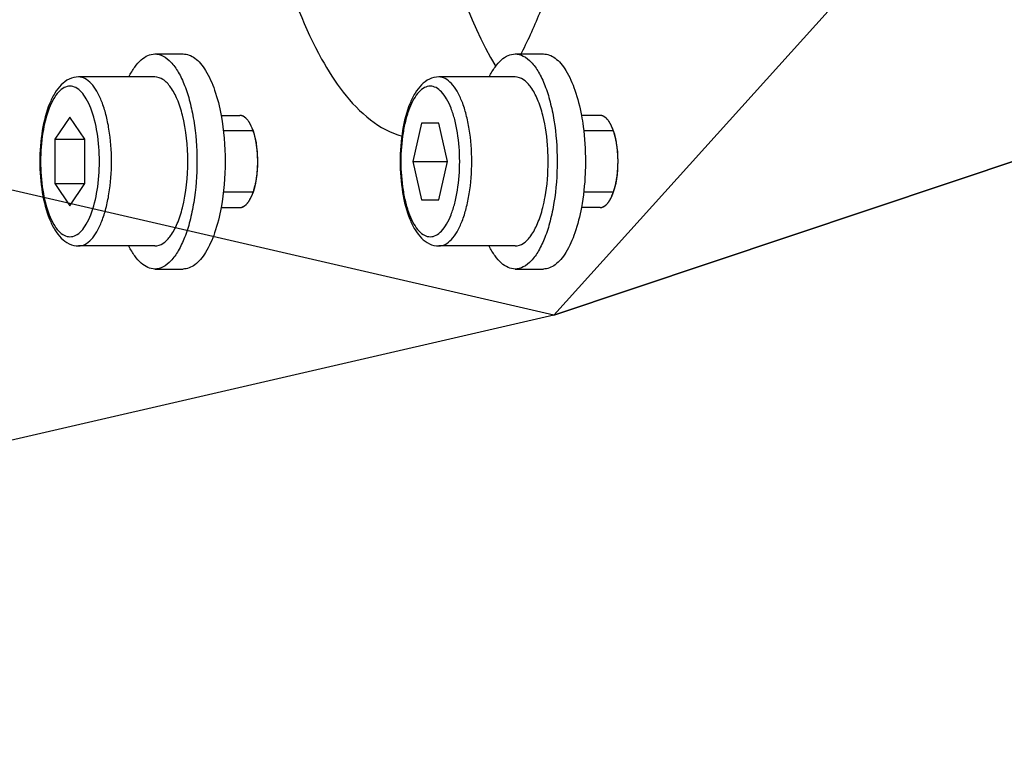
# Model space of a CAD drawing. Header units: millimetres. Extents: x 0 to 9512, y 0 to 6728.
# Tile 50 of 119: x 4856 to 4888, y 1345 to 1369. Entities that reach past the tile are written whole.
import ezdxf

# ---------------------------------------------------------------- set-up
doc = ezdxf.new("R2010")
doc.units = ezdxf.units.MM
doc.header["$LTSCALE"] = 523.16
doc.layers.get('0').update_dxf_attribs({"linetype": 'CONTINUOUS'})
for name, color, linetype in [('304103000034DXF_CONTINUOUS_LINE', 7, 'CONTINUOUS'), ('304105000209DXF_CONTINUOUS_LINE', 7, 'CONTINUOUS'), ('304105000340DXF_CONTINUOUS_LINE', 7, 'CONTINUOUS'), ('501023000072DXF_CONTINUOUS_LINE', 7, 'CONTINUOUS'), ('运动范围_DXF_DIMENSION', 7, 'CONTINUOUS')]:
    doc.layers.add(name, color=color, linetype=linetype)
doc.styles.get("Standard").update_dxf_attribs({"font": 'txt', "width": 0.7})
doc.dimstyles.new('DIMSTYLE_18', dxfattribs={"dimtxt": 80, "dimasz": 48, "dimexe": 1, "dimexo": 0, "dimgap": 5, "dimtad": 0, "dimtih": 1, "dimtoh": 1, "dimdec": 1, "dimdsep": 46, "dimtxsty": 'Standard', "dimblk": '_FILLED', "dimblk1": '_FILLED', "dimblk2": '_FILLED', "dimcen": 0.09, "dimclrt": 5, "dimazin": 2, "dimtp": 0.5, "dimtm": 0.5, "dimtfac": 1, "dimtdec": 65535, "dimtofl": 0, "dimtmove": 0, "dimatfit": 3, "dimldrblk": '_FILLED', "dimfxl": 0, "dimtolj": 1, "dimarcsym": 0})
doc.dimstyles.new('DIMSTYLE_6', dxfattribs={"dimtxt": 80, "dimasz": 48, "dimexe": 1, "dimexo": 0, "dimtad": 1, "dimdec": 1, "dimdsep": 46, "dimtxsty": 'Standard', "dimblk": '_FILLED', "dimblk1": '_FILLED', "dimblk2": '_FILLED', "dimcen": 0.09, "dimclrt": 5, "dimazin": 2, "dimtp": 0.8, "dimtm": 0.8, "dimtfac": 1, "dimtdec": 1, "dimtofl": 0, "dimtmove": 0, "dimatfit": 3, "dimldrblk": '_FILLED', "dimfxl": 0, "dimtolj": 1, "dimarcsym": 0})
doc.dimstyles.new('DIMSTYLE_7', dxfattribs={"dimtxt": 80, "dimasz": 48, "dimexe": 1, "dimexo": 0, "dimtad": 1, "dimdsep": 46, "dimtxsty": 'Standard', "dimblk": '_FILLED', "dimblk1": '_FILLED', "dimblk2": '_FILLED', "dimcen": 0.09, "dimclrt": 5, "dimazin": 2, "dimtp": 2, "dimtm": 2, "dimtfac": 1, "dimtofl": 0, "dimtmove": 0, "dimatfit": 3, "dimldrblk": '_FILLED', "dimfxl": 0, "dimtolj": 1, "dimarcsym": 0})

# ---------------------------------------------------------------- blocks, each defined once
blk = doc.blocks.new('_FILLED')
at = {"color": 0, "linetype": 'ByBlock'}
blk.add_solid([(0, 0), (-1, 0.16667), (-1, -0.16667)], dxfattribs=at)
blk = doc.blocks.new('*D9')
at = {"layer": '运动范围_DXF_DIMENSION', "color": 2, "linetype": 'Continuous', "transparency": 16777216}
for p, q in [((4873.138, 1359.384), (5546.708, 2105.681)), ((5181.992, 1701.586), (4873.138, 1359.384)), ((5181.992, 1701.586), (5181.992, 1701.586))]:
    blk.add_line(p, q, dxfattribs=at)
at = {"layer": '运动范围_DXF_DIMENSION', "color": 2, "linetype": 'Continuous', "transparency": 16777216, "xscale": 48, "yscale": 48, "zscale": 48, "rotation": 227.9308375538}
blk.add_blockref('_FILLED', (5181.992, 1701.586), dxfattribs=at)
blk = doc.blocks.new('*D10')
at = {"layer": '运动范围_DXF_DIMENSION', "color": 2, "linetype": 'Continuous', "transparency": 16777216}
for p, q in [((4873.138, 1359.384), (7149.876, 2121.482)), ((6770.655, 1994.545), (4873.138, 1359.384)), ((6770.655, 1994.545), (6770.655, 1994.545))]:
    blk.add_line(p, q, dxfattribs=at)
at = {"layer": '运动范围_DXF_DIMENSION', "color": 2, "linetype": 'Continuous', "transparency": 16777216, "xscale": 48, "yscale": 48, "zscale": 48, "rotation": 198.507278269}
blk.add_blockref('_FILLED', (6770.655, 1994.545), dxfattribs=at)
blk = doc.blocks.new('*D31')
at = {"layer": '运动范围_DXF_DIMENSION', "color": 2, "linetype": 'Continuous', "transparency": 16777216}
for start, end in [(287.445481, 360), (193, 261.806311)]:
    blk.add_arc((4873.138, 1359.384), 660.059, start, end, dxfattribs=at)
for points in [[(5539.447, 1311.125), (5533.197, 1359.384), (5523.457, 1311.706)], [(4250.211, 1166.638), (4229.996, 1210.903), (4234.762, 1162.475)]]:
    blk.add_solid(points, dxfattribs=at)
blk = doc.blocks.new('*D32')
at = {"layer": '运动范围_DXF_DIMENSION', "color": 2, "linetype": 'Continuous', "transparency": 16777216}
for start, end in [(96.579925, 167), (0, 73.311537)]:
    blk.add_arc((4873.138, 1359.384), 726.699, start, end, dxfattribs=at)
for points in [[(4169.669, 1571.299), (4165.064, 1522.855), (4185.132, 1567.187)], [(5590.256, 1407.094), (5599.836, 1359.384), (5606.247, 1407.622)]]:
    blk.add_solid(points, dxfattribs=at)

msp = doc.modelspace()

# ---------------------------------------------------------------- linework, layer by layer
at = {"color": 2, "linetype": 'Continuous'}
for q in [(2923.423, 1809.511), (2923.423, 909.257)]:
    msp.add_line((4873.138, 1359.384), q, dxfattribs=at)
msp.add_circle((4873.138, 1359.384), 460.97, dxfattribs=at)
at = {"layer": '304103000034DXF_CONTINUOUS_LINE', "color": 7, "linetype": 'Continuous'}
msp.add_arc((4873.138, 1359.384), 225, 72.65327, 219.29549, dxfattribs=at)
at = {"layer": '304105000209DXF_CONTINUOUS_LINE', "color": 7, "linetype": 'Continuous'}
for p, q in [((4860.159, 1367.884), (4861.08, 1367.884)), ((4871.881, 1367.884), (4872.802, 1367.884)), ((4860.159, 1360.884), (4861.08, 1360.884)), ((4871.881, 1360.884), (4872.802, 1360.884))]:
    msp.add_line(p, q, dxfattribs=at)
for points, knots in [([(4859.317, 1367.14), (4859.372, 1367.251), (4859.486, 1367.449), (4859.692, 1367.69), (4859.917, 1367.846), (4860.082, 1367.884), (4860.159, 1367.884)], [0, 0, 0, 0, 0.31501, 0.580805, 0.803639, 1, 1, 1, 1]), ([(4860.159, 1367.884), (4860.251, 1367.884), (4860.453, 1367.828), (4860.712, 1367.609), (4860.944, 1367.277), (4861.146, 1366.839), (4861.311, 1366.311), (4861.48, 1365.487), (4861.559, 1364.384), (4861.48, 1363.28), (4861.311, 1362.457), (4861.146, 1361.928), (4860.944, 1361.491), (4860.712, 1361.159), (4860.453, 1360.94), (4860.251, 1360.884), (4860.159, 1360.884)], [0, 0, 0, 0, 0.034383, 0.074968, 0.125032, 0.185275, 0.254876, 0.332122, 0.5, 0.667878, 0.745124, 0.814725, 0.874968, 0.925032, 0.965617, 1, 1, 1, 1]), ([(4861.08, 1367.884), (4861.145, 1367.884), (4861.283, 1367.858), (4861.475, 1367.747), (4861.656, 1367.571), (4861.896, 1367.233), (4862.139, 1366.665), (4862.264, 1366.163), (4862.315, 1365.885)], [0, 0, 0, 0, 0.078247, 0.164355, 0.263837, 0.379478, 0.660452, 1, 1, 1, 1]), ([(4871.039, 1367.14), (4871.094, 1367.251), (4871.208, 1367.449), (4871.414, 1367.69), (4871.639, 1367.846), (4871.804, 1367.884), (4871.881, 1367.884)], [0, 0, 0, 0, 0.31501, 0.580804, 0.803643, 1, 1, 1, 1]), ([(4871.881, 1367.884), (4871.973, 1367.884), (4872.174, 1367.828), (4872.434, 1367.609), (4872.666, 1367.277), (4872.868, 1366.839), (4873.033, 1366.311), (4873.202, 1365.488), (4873.249, 1364.832), (4873.249, 1364.384)], [0, 0, 0, 0, 0.068765, 0.149936, 0.250064, 0.37055, 0.509752, 0.664245, 1, 1, 1, 1]), ([(4872.802, 1367.884), (4872.867, 1367.884), (4873.005, 1367.858), (4873.197, 1367.747), (4873.378, 1367.571), (4873.617, 1367.233), (4873.861, 1366.665), (4873.986, 1366.163), (4874.037, 1365.885)], [0, 0, 0, 0, 0.078247, 0.164355, 0.263837, 0.379478, 0.660453, 1, 1, 1, 1]), ([(4874.037, 1365.885), (4874.059, 1365.766), (4874.138, 1365.269), (4874.169, 1364.766), (4874.169, 1364.384)], [0, 0, 0, 0, 0.240968, 1, 1, 1, 1]), ([(4873.249, 1364.384), (4873.249, 1363.936), (4873.202, 1363.28), (4873.033, 1362.457), (4872.868, 1361.928), (4872.666, 1361.491), (4872.434, 1361.159), (4872.174, 1360.94), (4871.973, 1360.884), (4871.881, 1360.884)], [0, 0, 0, 0, 0.335755, 0.490248, 0.62945, 0.749936, 0.850064, 0.931235, 1, 1, 1, 1]), ([(4874.169, 1364.384), (4874.169, 1364.255), (4874.159, 1363.752), (4874.105, 1363.25), (4874.037, 1362.882)], [0, 0, 0, 0, 0.256705, 1, 1, 1, 1]), ([(4862.315, 1362.882), (4862.264, 1362.605), (4862.139, 1362.103), (4861.896, 1361.535), (4861.656, 1361.197), (4861.475, 1361.021), (4861.283, 1360.91), (4861.145, 1360.884), (4861.08, 1360.884)], [0, 0, 0, 0, 0.339548, 0.620522, 0.736163, 0.835645, 0.921753, 1, 1, 1, 1]), ([(4874.037, 1362.882), (4873.986, 1362.605), (4873.861, 1362.103), (4873.617, 1361.535), (4873.378, 1361.197), (4873.197, 1361.021), (4873.005, 1360.91), (4872.867, 1360.884), (4872.802, 1360.884)], [0, 0, 0, 0, 0.339547, 0.620522, 0.736163, 0.835645, 0.921753, 1, 1, 1, 1]), ([(4860.159, 1360.884), (4860.082, 1360.884), (4859.917, 1360.922), (4859.692, 1361.077), (4859.486, 1361.319), (4859.372, 1361.517), (4859.317, 1361.627)], [0, 0, 0, 0, 0.196361, 0.419195, 0.68499, 1, 1, 1, 1]), ([(4871.881, 1360.884), (4871.804, 1360.884), (4871.639, 1360.922), (4871.414, 1361.077), (4871.208, 1361.319), (4871.094, 1361.517), (4871.039, 1361.627)], [0, 0, 0, 0, 0.196357, 0.419196, 0.68499, 1, 1, 1, 1])]:
    msp.add_open_spline(points, degree=3, knots=knots, dxfattribs=at)
msp.add_open_spline([(4862.315, 1365.885), (4862.407, 1365.391), (4862.488, 1364.384), (4862.407, 1363.376), (4862.315, 1362.882)], degree=3, dxfattribs=at)
at = {"layer": '304105000340DXF_CONTINUOUS_LINE', "color": 7, "linetype": 'Continuous'}
for centre, radius, start, end in [((4862.135, 1364.992), 1.282, 24.938, 27.1406), ((4873.857, 1364.992), 1.282, 24.938, 27.1406), ((4862.135, 1363.775), 1.282, 332.8594, 335.062), ((4862.019, 1363.83), 1.411, 335.049, 336.3131), ((4873.857, 1363.775), 1.282, 332.8594, 335.062), ((4873.741, 1363.83), 1.411, 335.049, 336.3131)]:
    msp.add_arc(centre, radius, start, end, dxfattribs=at)
for points, knots in [([(4867.178, 1393.029), (4866.506, 1392.512), (4865.321, 1390.84), (4863.636, 1386.289), (4862.912, 1379.384), (4863.636, 1372.479), (4865.321, 1367.927), (4866.506, 1366.255), (4867.178, 1365.738)], [0, 0, 0, 0, 0.087542, 0.20488, 0.5, 0.79512, 0.912458, 1, 1, 1, 1]), ([(4871.249, 1391.296), (4870.317, 1389.731), (4869.106, 1385.734), (4868.533, 1379.384), (4869.106, 1373.034), (4870.317, 1369.037), (4871.249, 1367.472)], [0, 0, 0, 0, 0.222759, 0.5, 0.777241, 1, 1, 1, 1]), ([(4872.051, 1367.849), (4872.288, 1368.289), (4873.244, 1370.4), (4873.753, 1372.689), (4874.01, 1374.483)], [0, 0, 0, 0, 0.216023, 1, 1, 1, 1]), ([(4863.17, 1365.742), (4863.162, 1365.751), (4863.147, 1365.769), (4863.13, 1365.786), (4863.121, 1365.793)], [0, 0, 0, 0, 0.512042, 1, 1, 1, 1]), ([(4863.276, 1365.577), (4863.26, 1365.608), (4863.228, 1365.665), (4863.19, 1365.718), (4863.17, 1365.742)], [0, 0, 0, 0, 0.52605, 1, 1, 1, 1]), ([(4874.892, 1365.742), (4874.884, 1365.751), (4874.868, 1365.769), (4874.852, 1365.786), (4874.843, 1365.793)], [0, 0, 0, 0, 0.512042, 1, 1, 1, 1]), ([(4874.998, 1365.577), (4874.982, 1365.608), (4874.95, 1365.665), (4874.912, 1365.718), (4874.892, 1365.742)], [0, 0, 0, 0, 0.52605, 1, 1, 1, 1]), ([(4863.311, 1363.263), (4863.466, 1363.617), (4863.552, 1364.401), (4863.459, 1365.186), (4863.298, 1365.533)], [0, 0, 0, 0, 0.502716, 1, 1, 1, 1]), ([(4875.032, 1363.263), (4875.188, 1363.617), (4875.274, 1364.401), (4875.181, 1365.186), (4875.02, 1365.533)], [0, 0, 0, 0, 0.502716, 1, 1, 1, 1]), ([(4863.17, 1363.026), (4863.19, 1363.05), (4863.228, 1363.103), (4863.26, 1363.16), (4863.276, 1363.191)], [0, 0, 0, 0, 0.47395, 1, 1, 1, 1]), ([(4874.892, 1363.026), (4874.912, 1363.05), (4874.95, 1363.103), (4874.982, 1363.16), (4874.998, 1363.191)], [0, 0, 0, 0, 0.47395, 1, 1, 1, 1])]:
    msp.add_open_spline(points, degree=3, knots=knots, dxfattribs=at)
at = {"layer": '304105000340DXF_CONTINUOUS_LINE', "color": 2, "linetype": 'Continuous'}
for points, knots in [([(4863.17, 1365.742), (4863.16, 1365.752), (4863.146, 1365.768), (4863.127, 1365.788), (4863.112, 1365.801), (4863.097, 1365.815), (4863.081, 1365.826), (4863.066, 1365.836), (4863.05, 1365.848), (4863.034, 1365.854), (4863.018, 1365.862), (4863.003, 1365.869), (4862.986, 1365.873), (4862.971, 1365.879), (4862.949, 1365.881), (4862.932, 1365.883), (4862.921, 1365.884)], [0, 0, 0, 0, 0.125, 0.1875, 0.25, 0.3125, 0.375, 0.4375, 0.5, 0.5625, 0.625, 0.6875, 0.75, 0.8125, 0.875, 1, 1, 1, 1]), ([(4863.281, 1365.568), (4863.277, 1365.576), (4863.269, 1365.592), (4863.257, 1365.612), (4863.248, 1365.629), (4863.239, 1365.643), (4863.229, 1365.66), (4863.214, 1365.683), (4863.194, 1365.711), (4863.18, 1365.73), (4863.17, 1365.742)], [0, 0, 0, 0, 0.125, 0.25, 0.3125, 0.375, 0.5, 0.625, 0.75, 1, 1, 1, 1]), ([(4874.892, 1365.742), (4874.882, 1365.752), (4874.868, 1365.768), (4874.849, 1365.788), (4874.834, 1365.801), (4874.819, 1365.815), (4874.803, 1365.826), (4874.788, 1365.836), (4874.772, 1365.848), (4874.756, 1365.854), (4874.74, 1365.862), (4874.725, 1365.869), (4874.708, 1365.873), (4874.693, 1365.879), (4874.671, 1365.881), (4874.654, 1365.883), (4874.643, 1365.884)], [0, 0, 0, 0, 0.125, 0.1875, 0.25, 0.3125, 0.375, 0.4375, 0.5, 0.5625, 0.625, 0.6875, 0.75, 0.8125, 0.875, 1, 1, 1, 1]), ([(4875.003, 1365.568), (4874.999, 1365.576), (4874.991, 1365.592), (4874.979, 1365.612), (4874.97, 1365.629), (4874.961, 1365.643), (4874.951, 1365.66), (4874.936, 1365.683), (4874.916, 1365.711), (4874.902, 1365.73), (4874.892, 1365.742)], [0, 0, 0, 0, 0.125, 0.25, 0.3125, 0.375, 0.5, 0.625, 0.75, 1, 1, 1, 1]), ([(4863.298, 1365.532), (4863.298, 1365.533), (4863.297, 1365.534), (4863.294, 1365.54), (4863.289, 1365.552), (4863.284, 1365.562), (4863.281, 1365.568)], [0, 0, 0, 0, 0.125, 0.25, 0.5, 1, 1, 1, 1]), ([(4863.498, 1364.643), (4863.494, 1364.685), (4863.489, 1364.737), (4863.484, 1364.8), (4863.479, 1364.841), (4863.471, 1364.892), (4863.464, 1364.943), (4863.458, 1364.983), (4863.45, 1365.023), (4863.443, 1365.063), (4863.435, 1365.102), (4863.429, 1365.133), (4863.422, 1365.159), (4863.413, 1365.196), (4863.403, 1365.231), (4863.394, 1365.268), (4863.384, 1365.302), (4863.37, 1365.343), (4863.357, 1365.385), (4863.346, 1365.417), (4863.326, 1365.463), (4863.311, 1365.501), (4863.298, 1365.532)], [0, 0, 0, 0, 0.125, 0.15625, 0.1875, 0.25, 0.3125, 0.34375, 0.375, 0.4375, 0.46875, 0.5, 0.53125, 0.5625, 0.625, 0.65625, 0.6875, 0.75, 0.8125, 0.84375, 0.875, 1, 1, 1, 1]), ([(4875.02, 1365.532), (4875.02, 1365.533), (4875.019, 1365.534), (4875.016, 1365.54), (4875.011, 1365.552), (4875.006, 1365.562), (4875.003, 1365.568)], [0, 0, 0, 0, 0.125, 0.25, 0.5, 1, 1, 1, 1]), ([(4875.22, 1364.643), (4875.216, 1364.685), (4875.211, 1364.737), (4875.206, 1364.8), (4875.201, 1364.841), (4875.193, 1364.892), (4875.186, 1364.943), (4875.18, 1364.983), (4875.172, 1365.023), (4875.164, 1365.063), (4875.157, 1365.102), (4875.151, 1365.133), (4875.144, 1365.159), (4875.135, 1365.196), (4875.125, 1365.231), (4875.116, 1365.268), (4875.106, 1365.302), (4875.092, 1365.343), (4875.079, 1365.385), (4875.068, 1365.417), (4875.048, 1365.463), (4875.033, 1365.501), (4875.02, 1365.532)], [0, 0, 0, 0, 0.125, 0.15625, 0.1875, 0.25, 0.3125, 0.34375, 0.375, 0.4375, 0.46875, 0.5, 0.53125, 0.5625, 0.625, 0.65625, 0.6875, 0.75, 0.8125, 0.84375, 0.875, 1, 1, 1, 1]), ([(4863.498, 1364.122), (4863.499, 1364.143), (4863.501, 1364.173), (4863.503, 1364.215), (4863.504, 1364.249), (4863.506, 1364.283), (4863.506, 1364.314), (4863.507, 1364.346), (4863.507, 1364.376), (4863.507, 1364.411), (4863.506, 1364.455), (4863.504, 1364.533), (4863.501, 1364.599), (4863.498, 1364.643)], [0, 0, 0, 0, 0.125, 0.1875, 0.25, 0.3125, 0.375, 0.4375, 0.5, 0.5625, 0.625, 0.75, 1, 1, 1, 1]), ([(4875.22, 1364.122), (4875.221, 1364.143), (4875.223, 1364.173), (4875.225, 1364.215), (4875.226, 1364.249), (4875.228, 1364.283), (4875.228, 1364.314), (4875.229, 1364.346), (4875.229, 1364.376), (4875.229, 1364.411), (4875.228, 1364.455), (4875.226, 1364.533), (4875.223, 1364.599), (4875.22, 1364.643)], [0, 0, 0, 0, 0.125, 0.1875, 0.25, 0.3125, 0.375, 0.4375, 0.5, 0.5625, 0.625, 0.75, 1, 1, 1, 1]), ([(4863.297, 1363.233), (4863.303, 1363.248), (4863.316, 1363.278), (4863.331, 1363.315), (4863.343, 1363.344), (4863.354, 1363.376), (4863.368, 1363.417), (4863.38, 1363.455), (4863.388, 1363.479), (4863.393, 1363.497), (4863.402, 1363.53), (4863.411, 1363.567), (4863.421, 1363.604), (4863.429, 1363.632), (4863.434, 1363.661), (4863.441, 1363.699), (4863.449, 1363.738), (4863.457, 1363.776), (4863.463, 1363.816), (4863.47, 1363.867), (4863.478, 1363.917), (4863.483, 1363.959), (4863.487, 1364.003), (4863.492, 1364.057), (4863.496, 1364.1), (4863.498, 1364.122)], [0, 0, 0, 0, 0.0625, 0.125, 0.15625, 0.1875, 0.25, 0.3125, 0.328125, 0.34375, 0.375, 0.4375, 0.46875, 0.5, 0.53125, 0.5625, 0.625, 0.65625, 0.6875, 0.75, 0.8125, 0.84375, 0.875, 0.9375, 1, 1, 1, 1]), ([(4875.019, 1363.233), (4875.025, 1363.248), (4875.037, 1363.278), (4875.053, 1363.315), (4875.065, 1363.344), (4875.076, 1363.376), (4875.09, 1363.417), (4875.102, 1363.455), (4875.11, 1363.479), (4875.115, 1363.497), (4875.124, 1363.53), (4875.133, 1363.567), (4875.143, 1363.604), (4875.15, 1363.632), (4875.156, 1363.661), (4875.163, 1363.699), (4875.171, 1363.738), (4875.179, 1363.776), (4875.185, 1363.816), (4875.192, 1363.867), (4875.2, 1363.917), (4875.205, 1363.959), (4875.209, 1364.003), (4875.214, 1364.057), (4875.218, 1364.1), (4875.22, 1364.122)], [0, 0, 0, 0, 0.0625, 0.125, 0.15625, 0.1875, 0.25, 0.3125, 0.328125, 0.34375, 0.375, 0.4375, 0.46875, 0.5, 0.53125, 0.5625, 0.625, 0.65625, 0.6875, 0.75, 0.8125, 0.84375, 0.875, 0.9375, 1, 1, 1, 1]), ([(4863.17, 1363.026), (4863.174, 1363.032), (4863.181, 1363.04), (4863.191, 1363.052), (4863.201, 1363.066), (4863.21, 1363.079), (4863.219, 1363.093), (4863.226, 1363.102), (4863.233, 1363.114), (4863.242, 1363.129), (4863.259, 1363.158), (4863.272, 1363.183), (4863.281, 1363.2)], [0, 0, 0, 0, 0.125, 0.1875, 0.25, 0.375, 0.4375, 0.5, 0.5625, 0.625, 0.75, 1, 1, 1, 1]), ([(4863.281, 1363.2), (4863.281, 1363.2), (4863.282, 1363.202), (4863.284, 1363.206), (4863.286, 1363.211), (4863.289, 1363.217), (4863.29, 1363.218), (4863.293, 1363.224), (4863.295, 1363.23), (4863.297, 1363.233)], [0, 0, 0, 0, 0.125, 0.25, 0.375, 0.5, 0.625, 0.75, 1, 1, 1, 1]), ([(4874.892, 1363.026), (4874.896, 1363.032), (4874.903, 1363.04), (4874.913, 1363.052), (4874.923, 1363.066), (4874.932, 1363.079), (4874.941, 1363.093), (4874.947, 1363.102), (4874.955, 1363.114), (4874.964, 1363.129), (4874.981, 1363.158), (4874.994, 1363.183), (4875.003, 1363.2)], [0, 0, 0, 0, 0.125, 0.1875, 0.25, 0.375, 0.4375, 0.5, 0.5625, 0.625, 0.75, 1, 1, 1, 1]), ([(4875.003, 1363.2), (4875.003, 1363.2), (4875.004, 1363.202), (4875.006, 1363.206), (4875.008, 1363.211), (4875.011, 1363.217), (4875.012, 1363.218), (4875.015, 1363.224), (4875.017, 1363.23), (4875.019, 1363.233)], [0, 0, 0, 0, 0.125, 0.25, 0.375, 0.5, 0.625, 0.75, 1, 1, 1, 1]), ([(4862.921, 1362.884), (4862.931, 1362.885), (4862.946, 1362.886), (4862.967, 1362.888), (4862.983, 1362.894), (4862.999, 1362.897), (4863.015, 1362.904), (4863.031, 1362.912), (4863.047, 1362.918), (4863.062, 1362.929), (4863.078, 1362.939), (4863.094, 1362.95), (4863.109, 1362.964), (4863.121, 1362.975), (4863.132, 1362.984), (4863.147, 1363.001), (4863.16, 1363.015), (4863.17, 1363.026)], [0, 0, 0, 0, 0.125, 0.1875, 0.25, 0.3125, 0.375, 0.4375, 0.5, 0.5625, 0.625, 0.6875, 0.75, 0.8125, 0.84375, 0.875, 1, 1, 1, 1]), ([(4874.643, 1362.884), (4874.653, 1362.885), (4874.668, 1362.886), (4874.689, 1362.888), (4874.705, 1362.894), (4874.721, 1362.897), (4874.737, 1362.904), (4874.753, 1362.912), (4874.769, 1362.918), (4874.784, 1362.929), (4874.8, 1362.939), (4874.816, 1362.95), (4874.831, 1362.964), (4874.843, 1362.975), (4874.854, 1362.984), (4874.869, 1363.001), (4874.882, 1363.015), (4874.892, 1363.026)], [0, 0, 0, 0, 0.125, 0.1875, 0.25, 0.3125, 0.375, 0.4375, 0.5, 0.5625, 0.625, 0.6875, 0.75, 0.8125, 0.84375, 0.875, 1, 1, 1, 1])]:
    msp.add_open_spline(points, degree=3, knots=knots, dxfattribs=at)
at = {"layer": '304105000340DXF_CONTINUOUS_LINE', "color": 7, "linetype": 'Continuous'}
for points in [[(4863.121, 1365.793), (4863.068, 1365.843), (4862.994, 1365.884), (4862.921, 1365.884)], [(4867.178, 1365.738), (4867.482, 1365.504), (4867.83, 1365.311), (4868.201, 1365.212)], [(4874.843, 1365.793), (4874.79, 1365.843), (4874.716, 1365.884), (4874.643, 1365.884)], [(4862.921, 1362.884), (4863.016, 1362.884), (4863.109, 1362.952), (4863.17, 1363.026)], [(4874.643, 1362.884), (4874.738, 1362.884), (4874.831, 1362.952), (4874.892, 1363.026)]]:
    msp.add_open_spline(points, degree=3, dxfattribs=at)
at = {"layer": '501023000072DXF_CONTINUOUS_LINE', "color": 7, "linetype": 'Continuous'}
for p, q in [((4860.159, 1367.134), (4857.674, 1367.134)), ((4871.881, 1367.134), (4869.396, 1367.134)), ((4857.398, 1365.827), (4856.91, 1365.106)), ((4857.886, 1365.106), (4857.398, 1365.827)), ((4862.314, 1365.884), (4862.921, 1365.884)), ((4874.643, 1365.884), (4874.036, 1365.884)), ((4868.838, 1365.634), (4868.556, 1364.384)), ((4869.402, 1365.634), (4868.838, 1365.634)), ((4869.684, 1364.384), (4869.402, 1365.634)), ((4856.91, 1365.106), (4856.91, 1363.662)), ((4856.91, 1365.106), (4857.886, 1365.106)), ((4857.886, 1363.662), (4857.886, 1365.106)), ((4868.556, 1364.384), (4869.684, 1364.384)), ((4868.556, 1364.384), (4868.838, 1363.134)), ((4869.402, 1363.134), (4869.684, 1364.384)), ((4856.91, 1363.662), (4857.886, 1363.662)), ((4856.91, 1363.662), (4857.398, 1362.94)), ((4857.398, 1362.94), (4857.886, 1363.662)), ((4868.838, 1363.134), (4869.402, 1363.134)), ((4862.314, 1362.884), (4862.921, 1362.884)), ((4874.643, 1362.884), (4874.036, 1362.884)), ((4860.159, 1361.634), (4857.674, 1361.634)), ((4871.881, 1361.634), (4869.396, 1361.634))]:
    msp.add_line(p, q, dxfattribs=at)
at = {"layer": '501023000072DXF_CONTINUOUS_LINE', "color": 2, "linetype": 'Continuous'}
for p, q in [((4863.347, 1365.384), (4862.39, 1365.384)), ((4875.069, 1365.384), (4874.112, 1365.384)), ((4863.347, 1363.384), (4862.39, 1363.384)), ((4875.069, 1363.384), (4874.112, 1363.384))]:
    msp.add_line(p, q, dxfattribs=at)
at = {"layer": '501023000072DXF_CONTINUOUS_LINE', "color": 7, "linetype": 'Continuous'}
for points, knots in [([(4857.674, 1367.134), (4857.57, 1367.134), (4857.358, 1367.082), (4857.095, 1366.882), (4856.886, 1366.6), (4856.651, 1366.111), (4856.465, 1365.361), (4856.391, 1364.384), (4856.465, 1363.407), (4856.651, 1362.657), (4856.886, 1362.168), (4857.095, 1361.886), (4857.358, 1361.686), (4857.57, 1361.634), (4857.674, 1361.634)], [0, 0, 0, 0, 0.047769, 0.096387, 0.148692, 0.207265, 0.344567, 0.500006, 0.655444, 0.792743, 0.851313, 0.903616, 0.952229, 1, 1, 1, 1]), ([(4861.059, 1365.888), (4861.014, 1366.064), (4860.913, 1366.383), (4860.705, 1366.784), (4860.461, 1367.057), (4860.252, 1367.134), (4860.159, 1367.134)], [0, 0, 0, 0, 0.336654, 0.61409, 0.829545, 1, 1, 1, 1]), ([(4869.396, 1367.134), (4869.292, 1367.134), (4869.08, 1367.082), (4868.817, 1366.882), (4868.608, 1366.6), (4868.373, 1366.111), (4868.187, 1365.361), (4868.139, 1364.723), (4868.139, 1364.384)], [0, 0, 0, 0, 0.095538, 0.192771, 0.297382, 0.414525, 0.689127, 1, 1, 1, 1]), ([(4872.781, 1365.886), (4872.736, 1366.063), (4872.635, 1366.382), (4872.427, 1366.783), (4872.183, 1367.056), (4871.974, 1367.134), (4871.881, 1367.134)], [0, 0, 0, 0, 0.336685, 0.614151, 0.829601, 1, 1, 1, 1]), ([(4872.956, 1364.384), (4872.956, 1364.516), (4872.942, 1365.02), (4872.874, 1365.525), (4872.781, 1365.886)], [0, 0, 0, 0, 0.261542, 1, 1, 1, 1]), ([(4868.139, 1364.384), (4868.139, 1364.045), (4868.187, 1363.407), (4868.373, 1362.657), (4868.608, 1362.168), (4868.817, 1361.886), (4869.08, 1361.686), (4869.292, 1361.634), (4869.396, 1361.634)], [0, 0, 0, 0, 0.310875, 0.585478, 0.70262, 0.80723, 0.90446, 1, 1, 1, 1]), ([(4872.781, 1362.882), (4872.811, 1362.997), (4872.916, 1363.491), (4872.956, 1363.998), (4872.956, 1364.384)], [0, 0, 0, 0, 0.234611, 1, 1, 1, 1]), ([(4860.159, 1361.634), (4860.252, 1361.634), (4860.461, 1361.711), (4860.705, 1361.984), (4860.913, 1362.385), (4861.014, 1362.703), (4861.059, 1362.88)], [0, 0, 0, 0, 0.170455, 0.38591, 0.663346, 1, 1, 1, 1]), ([(4871.881, 1361.634), (4871.974, 1361.634), (4872.183, 1361.711), (4872.427, 1361.985), (4872.635, 1362.386), (4872.736, 1362.705), (4872.781, 1362.882)], [0, 0, 0, 0, 0.170399, 0.385849, 0.663315, 1, 1, 1, 1])]:
    msp.add_open_spline(points, degree=3, knots=knots, dxfattribs=at)
at = {"layer": '501023000072DXF_CONTINUOUS_LINE', "color": 9, "linetype": 'Continuous'}
for points, knots in [([(4857.674, 1361.634), (4857.746, 1361.634), (4857.904, 1361.678), (4858.108, 1361.85), (4858.291, 1362.111), (4858.449, 1362.454), (4858.579, 1362.869), (4858.711, 1363.516), (4858.774, 1364.384), (4858.711, 1365.251), (4858.579, 1365.898), (4858.449, 1366.313), (4858.291, 1366.657), (4858.108, 1366.918), (4857.904, 1367.09), (4857.746, 1367.134), (4857.674, 1367.134)], [0, 0, 0, 0, 0.034376, 0.07495, 0.124997, 0.185217, 0.254803, 0.332055, 0.499999, 0.667944, 0.745197, 0.814783, 0.875003, 0.92505, 0.965624, 1, 1, 1, 1]), ([(4870.471, 1364.384), (4870.471, 1364.736), (4870.433, 1365.251), (4870.301, 1365.898), (4870.171, 1366.313), (4870.013, 1366.657), (4869.831, 1366.918), (4869.626, 1367.09), (4869.468, 1367.134), (4869.396, 1367.134)], [0, 0, 0, 0, 0.335691, 0.490154, 0.629337, 0.749828, 0.84999, 0.931201, 1, 1, 1, 1]), ([(4857.398, 1366.834), (4857.334, 1366.834), (4857.193, 1366.795), (4857.011, 1366.642), (4856.849, 1366.409), (4856.647, 1365.972), (4856.484, 1365.285), (4856.418, 1364.384), (4856.484, 1363.482), (4856.647, 1362.796), (4856.849, 1362.359), (4857.011, 1362.126), (4857.193, 1361.973), (4857.334, 1361.934), (4857.398, 1361.934)], [0, 0, 0, 0, 0.03439, 0.07498, 0.125047, 0.185291, 0.331988, 0.499999, 0.668011, 0.814709, 0.874953, 0.92502, 0.96561, 1, 1, 1, 1]), ([(4857.398, 1361.934), (4857.462, 1361.934), (4857.603, 1361.973), (4857.785, 1362.126), (4857.947, 1362.359), (4858.148, 1362.796), (4858.312, 1363.482), (4858.378, 1364.384), (4858.312, 1365.285), (4858.148, 1365.972), (4857.947, 1366.409), (4857.785, 1366.642), (4857.603, 1366.795), (4857.462, 1366.834), (4857.398, 1366.834)], [0, 0, 0, 0, 0.03439, 0.07498, 0.125047, 0.185291, 0.331988, 0.499999, 0.668011, 0.814709, 0.874953, 0.92502, 0.96561, 1, 1, 1, 1]), ([(4870.077, 1364.384), (4870.077, 1364.697), (4870.044, 1365.156), (4869.926, 1365.733), (4869.811, 1366.102), (4869.669, 1366.409), (4869.507, 1366.641), (4869.325, 1366.795), (4869.12, 1366.852), (4868.915, 1366.795), (4868.733, 1366.641), (4868.57, 1366.409), (4868.429, 1366.102), (4868.314, 1365.733), (4868.196, 1365.156), (4868.163, 1364.697), (4868.163, 1364.384)], [0, 0, 0, 0, 0.167846, 0.245077, 0.314668, 0.374914, 0.424995, 0.4656, 0.5, 0.534399, 0.575005, 0.625086, 0.685332, 0.754923, 0.832155, 1, 1, 1, 1]), ([(4868.163, 1364.384), (4868.163, 1364.07), (4868.196, 1363.611), (4868.314, 1363.035), (4868.429, 1362.665), (4868.57, 1362.359), (4868.733, 1362.126), (4868.915, 1361.973), (4869.12, 1361.916), (4869.325, 1361.973), (4869.507, 1362.126), (4869.669, 1362.359), (4869.811, 1362.665), (4869.926, 1363.035), (4870.044, 1363.611), (4870.077, 1364.07), (4870.077, 1364.384)], [0, 0, 0, 0, 0.167846, 0.245077, 0.314668, 0.374914, 0.424995, 0.4656, 0.5, 0.534399, 0.575005, 0.625086, 0.685332, 0.754923, 0.832155, 1, 1, 1, 1]), ([(4869.396, 1361.634), (4869.468, 1361.634), (4869.626, 1361.678), (4869.831, 1361.85), (4870.013, 1362.111), (4870.171, 1362.455), (4870.301, 1362.87), (4870.433, 1363.517), (4870.471, 1364.032), (4870.471, 1364.384)], [0, 0, 0, 0, 0.068799, 0.15001, 0.250173, 0.370664, 0.509847, 0.664309, 1, 1, 1, 1])]:
    msp.add_open_spline(points, degree=3, knots=knots, dxfattribs=at)
at = {"layer": '501023000072DXF_CONTINUOUS_LINE', "color": 7, "linetype": 'Continuous'}
msp.add_open_spline([(4861.059, 1362.88), (4861.184, 1363.369), (4861.284, 1364.384), (4861.184, 1365.399), (4861.059, 1365.888)], degree=3, dxfattribs=at)

# ---------------------------------------------------------------- dimensions: what is measured, and where the dimension line sits
at = {"layer": '运动范围_DXF_DIMENSION', "color": 2, "linetype": 'Continuous'}
for mpoint, dimstyle, picture, middle in [((6770.655, 1994.545), 'DIMSTYLE_7', '*D10', (6878.008, 2051.57)), ((5181.992, 1701.586), 'DIMSTYLE_6', '*D9', (5381.779, 1952.794))]:
    dim = msp.add_radius_dim(center=(4873.138, 1359.384), mpoint=mpoint, text='R<>', dimstyle=dimstyle, override={"dimpost": '<>'}, dxfattribs=at)
    dim.commit()
    dim.dimension.update_dxf_attribs({"geometry": picture, "text_midpoint": middle, "dimtype": 164})
for base, line1, line2, picture, middle in [((4955.4023, 2081.4111), ((5592.5693, 1359.3839), (5599.8363, 1359.3839)), ((4172.1451, 1521.2208), (4165.0644, 1522.8555)), '*D32', (4829.866, 2043.3719)), ((4947.859, 703.568), ((4236.427, 1212.388), (4229.996, 1210.903)), ((5526.596, 1359.384), (5533.197, 1359.384)), '*D31', (4819.066, 661.369))]:
    dim = msp.add_angular_dim_2l(base=base, line1=line1, line2=line2, dimstyle='DIMSTYLE_18', dxfattribs=at)
    dim.commit()
    dim.dimension.update_dxf_attribs({"geometry": picture, "text_midpoint": middle, "dimtype": 162})

doc.saveas('drawing.dxf')
